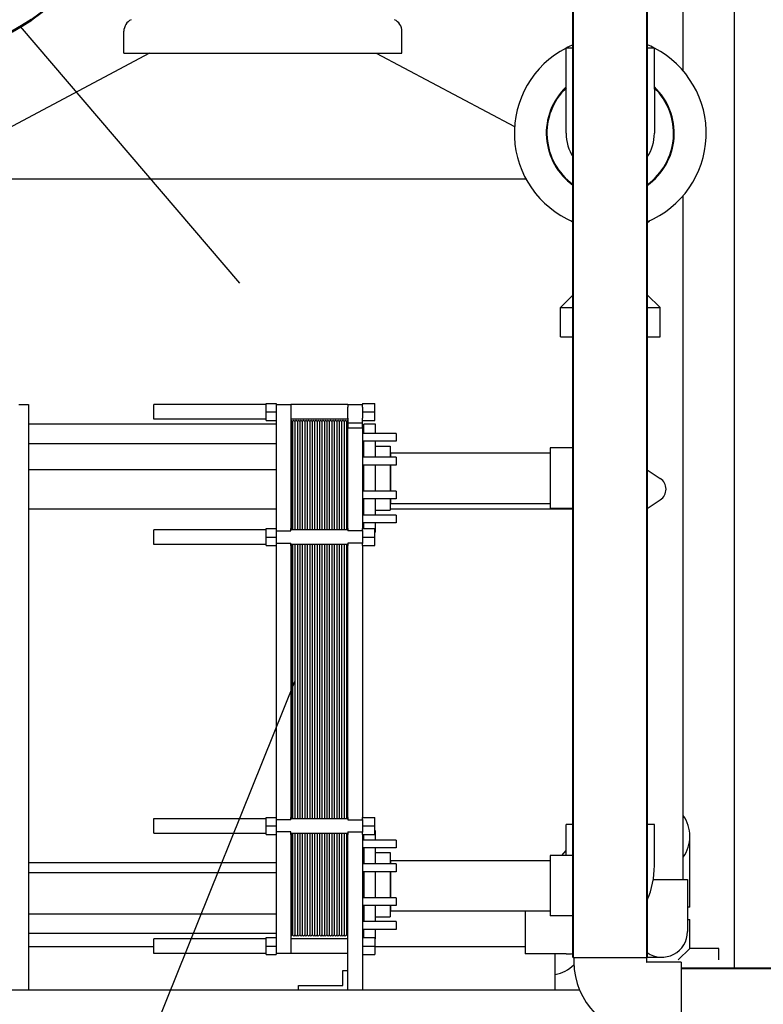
# Model space of a CAD drawing. Extents: x 4114239 to 5838486, y 780458 to 1383318.
# Tile 79 of 231: x 4316962 to 4318066, y 1085017 to 1086480. Entities that reach past the tile are written whole.
import ezdxf

# ---------------------------------------------------------------- set-up
doc = ezdxf.new("R2010")
doc.units = 0
doc.header["$MEASUREMENT"] = 0
doc.layers.add('1', color=7, linetype='Continuous', lineweight=50)

msp = doc.modelspace()

# ---------------------------------------------------------------- linework, layer by layer
at = {"lineweight": 25}
msp.add_line((4318022.917, 1087938.2432), (4318022.917, 1085071.2098), dxfattribs=at)
at = {"linetype": 'Continuous', "lineweight": 40, "extrusion": (0, 1, 0)}
for p, q in [((4317783.8124, 1085086.8646), (4317783.8124, 1087011.6432)), ((4317893.8124, 1085086.8646), (4317893.8124, 1087011.6432)), ((4317943.9124, 1085071.2098), (4323905.917, 1085071.2098))]:
    msp.add_line(p, q, dxfattribs=at)
at = {"linetype": 'Continuous', "extrusion": (0, 1, 0)}
for p, q in [((4317947.1093, 1086404.2478), (4317947.1093, 1086814.6498)), ((4317116.5091, 1086430.5698), (4317116.5091, 1086463.0733)), ((4317529.4293, 1086430.5698), (4317529.4293, 1086463.0733)), ((4317154.5091, 1086430.5698), (4316803.5712, 1086243.923)), ((4317116.5091, 1086430.5698), (4317529.4293, 1086430.5698)), ((4317491.4293, 1086430.5698), (4317696.6494, 1086321.4232)), ((4317783.8124, 1086438.2301), (4317773.3124, 1086438.2301)), ((4317773.3124, 1086377.2301), (4317773.3124, 1086438.2301)), ((4317904.3124, 1086438.2301), (4317893.8124, 1086438.2301)), ((4317904.3124, 1086377.2301), (4317904.3124, 1086438.2301)), ((4317773.3124, 1086311.6301), (4317773.3124, 1086377.2301)), ((4317904.3124, 1086377.2301), (4317904.3124, 1086311.6301)), ((4316803.5712, 1086243.923), (4317713.425, 1086243.923)), ((4317947.1093, 1085202.6054), (4317947.1093, 1086219.0123)), ((4317783.8124, 1086178.3683), (4317780.4692, 1086181.6211)), ((4317893.8124, 1086178.3683), (4317897.1557, 1086181.6211)), ((4317783.8124, 1086071.3412), (4317764.8124, 1086052.8548)), ((4317893.8124, 1086071.3412), (4317912.8124, 1086052.8548)), ((4317764.8124, 1086052.8548), (4317783.8124, 1086052.8548)), ((4317764.8124, 1086008.8548), (4317764.8124, 1086052.8548)), ((4317893.8124, 1086052.8548), (4317912.8124, 1086052.8548)), ((4317912.8124, 1086008.8548), (4317912.8124, 1086052.8548)), ((4317764.8124, 1086008.8548), (4317783.8124, 1086008.8548)), ((4317893.8124, 1086008.8548), (4317912.8124, 1086008.8548)), ((4316960.519, 1085908.4792), (4316975.099, 1085908.4792)), ((4316975.099, 1085908.4792), (4316975.099, 1085038.2432)), ((4317160.994, 1085897.5442), (4317160.994, 1085908.4792)), ((4317327.935, 1085908.4792), (4317160.994, 1085908.4792)), ((4317327.935, 1085897.5442), (4317327.935, 1085910.1709)), ((4317327.935, 1085910.1709), (4317342.515, 1085910.1709)), ((4317342.515, 1085910.1709), (4317342.515, 1085908.4792)), ((4317342.515, 1085908.4792), (4317342.515, 1085724.2725)), ((4317342.515, 1085908.4792), (4317364.385, 1085908.4792)), ((4317364.385, 1085908.4792), (4317364.385, 1085724.2725)), ((4317448.949, 1085908.4792), (4317364.385, 1085908.4792)), ((4317448.949, 1085908.4792), (4317470.819, 1085908.4792)), ((4317448.949, 1085908.4792), (4317448.949, 1085904.8342)), ((4317448.949, 1085888.2164), (4317448.949, 1085904.8342)), ((4317470.819, 1085910.1709), (4317489.044, 1085910.1709)), ((4317470.819, 1085910.1709), (4317470.819, 1085908.4792)), ((4317470.819, 1085904.8342), (4317470.819, 1085908.4792)), ((4317470.819, 1085904.8342), (4317470.819, 1085888.2164)), ((4317489.044, 1085897.5442), (4317489.044, 1085910.1709)), ((4317160.994, 1085886.6092), (4317160.994, 1085897.5442)), ((4317327.935, 1085884.9176), (4317327.935, 1085897.5442)), ((4317327.935, 1085897.5442), (4317342.515, 1085897.5442)), ((4317470.819, 1085897.5442), (4317489.044, 1085897.5442)), ((4317489.044, 1085884.9176), (4317489.044, 1085897.5442)), ((4317342.515, 1085879.3192), (4316975.099, 1085879.3192)), ((4317327.935, 1085886.6092), (4317160.994, 1085886.6092)), ((4317327.935, 1085884.9176), (4317342.515, 1085884.9176)), ((4317448.949, 1085886.6092), (4317364.385, 1085886.6092)), ((4317364.385, 1085881.2726), (4317365.114, 1085881.2726)), ((4317365.114, 1085884.9176), (4317365.114, 1085722.5842)), ((4317366.9365, 1085883.0951), (4317365.114, 1085884.9176)), ((4317368.759, 1085884.9176), (4317366.9365, 1085883.0951)), ((4317366.9365, 1085883.0951), (4317366.9365, 1085722.5842)), ((4317370.5815, 1085883.0951), (4317368.759, 1085884.9176)), ((4317372.404, 1085884.9176), (4317370.5815, 1085883.0951)), ((4317370.5815, 1085883.0951), (4317370.5815, 1085722.5842)), ((4317374.2265, 1085883.0951), (4317372.404, 1085884.9176)), ((4317376.049, 1085884.9176), (4317374.2265, 1085883.0951)), ((4317374.2265, 1085883.0951), (4317374.2265, 1085722.5842)), ((4317377.8715, 1085883.0951), (4317376.049, 1085884.9176)), ((4317379.694, 1085884.9176), (4317377.8715, 1085883.0951)), ((4317377.8715, 1085883.0951), (4317377.8715, 1085722.5842)), ((4317381.5165, 1085883.0951), (4317379.694, 1085884.9176)), ((4317383.339, 1085884.9176), (4317381.5165, 1085883.0951)), ((4317381.5165, 1085883.0951), (4317381.5165, 1085722.5842)), ((4317385.1615, 1085883.0951), (4317383.339, 1085884.9176)), ((4317386.984, 1085884.9176), (4317385.1615, 1085883.0951)), ((4317385.1615, 1085883.0951), (4317385.1615, 1085722.5842)), ((4317388.8065, 1085883.0951), (4317386.984, 1085884.9176)), ((4317390.629, 1085884.9176), (4317388.8065, 1085883.0951)), ((4317388.8065, 1085883.0951), (4317388.8065, 1085722.5842)), ((4317392.4515, 1085883.0951), (4317390.629, 1085884.9176)), ((4317394.274, 1085884.9176), (4317392.4515, 1085883.0951)), ((4317392.4515, 1085883.0951), (4317392.4515, 1085722.5842)), ((4317396.0965, 1085883.0951), (4317394.274, 1085884.9176)), ((4317397.919, 1085884.9176), (4317396.0965, 1085883.0951)), ((4317396.0965, 1085883.0951), (4317396.0965, 1085722.5842)), ((4317399.7415, 1085883.0951), (4317397.919, 1085884.9176)), ((4317401.564, 1085884.9176), (4317399.7415, 1085883.0951)), ((4317399.7415, 1085883.0951), (4317399.7415, 1085722.5842)), ((4317403.3865, 1085883.0951), (4317401.564, 1085884.9176)), ((4317405.209, 1085884.9176), (4317403.3865, 1085883.0951)), ((4317403.3865, 1085883.0951), (4317403.3865, 1085722.5842)), ((4317407.0315, 1085883.0951), (4317405.209, 1085884.9176)), ((4317408.854, 1085884.9176), (4317407.0315, 1085883.0951)), ((4317407.0315, 1085883.0951), (4317407.0315, 1085722.5842)), ((4317410.6765, 1085883.0951), (4317408.854, 1085884.9176)), ((4317412.499, 1085884.9176), (4317410.6765, 1085883.0951)), ((4317410.6765, 1085883.0951), (4317410.6765, 1085722.5842)), ((4317414.3215, 1085883.0951), (4317412.499, 1085884.9176)), ((4317416.144, 1085884.9176), (4317414.3215, 1085883.0951)), ((4317414.3215, 1085883.0951), (4317414.3215, 1085722.5842)), ((4317417.9665, 1085883.0951), (4317416.144, 1085884.9176)), ((4317419.789, 1085884.9176), (4317417.9665, 1085883.0951)), ((4317417.9665, 1085883.0951), (4317417.9665, 1085722.5842)), ((4317421.6115, 1085883.0951), (4317419.789, 1085884.9176)), ((4317423.434, 1085884.9176), (4317421.6115, 1085883.0951)), ((4317421.6115, 1085883.0951), (4317421.6115, 1085722.5842)), ((4317425.2565, 1085883.0951), (4317423.434, 1085884.9176)), ((4317427.079, 1085884.9176), (4317425.2565, 1085883.0951)), ((4317425.2565, 1085883.0951), (4317425.2565, 1085722.5842)), ((4317428.9015, 1085883.0951), (4317427.079, 1085884.9176)), ((4317430.724, 1085884.9176), (4317428.9015, 1085883.0951)), ((4317428.9015, 1085883.0951), (4317428.9015, 1085722.5842)), ((4317432.5465, 1085883.0951), (4317430.724, 1085884.9176)), ((4317434.369, 1085884.9176), (4317432.5465, 1085883.0951)), ((4317432.5465, 1085883.0951), (4317432.5465, 1085722.5842)), ((4317436.1915, 1085883.0951), (4317434.369, 1085884.9176)), ((4317438.014, 1085884.9176), (4317436.1915, 1085883.0951)), ((4317436.1915, 1085883.0951), (4317436.1915, 1085722.5842)), ((4317439.8365, 1085883.0951), (4317438.014, 1085884.9176)), ((4317441.659, 1085884.9176), (4317439.8365, 1085883.0951)), ((4317439.8365, 1085883.0951), (4317439.8365, 1085722.5842)), ((4317443.4815, 1085883.0951), (4317441.659, 1085884.9176)), ((4317445.304, 1085884.9176), (4317443.4815, 1085883.0951)), ((4317443.4815, 1085883.0951), (4317443.4815, 1085722.5842)), ((4317447.1265, 1085883.0951), (4317445.304, 1085884.9176)), ((4317448.949, 1085884.9176), (4317447.1265, 1085883.0951)), ((4317447.1265, 1085883.0951), (4317447.1265, 1085722.5842)), ((4317448.949, 1085888.2164), (4317448.949, 1085880.9334)), ((4317448.949, 1085880.9334), (4317448.949, 1085873.6434)), ((4317470.819, 1085880.9334), (4317448.949, 1085880.9334)), ((4317470.819, 1085880.9334), (4317470.819, 1085888.2164)), ((4317470.819, 1085884.9176), (4317489.044, 1085884.9176)), ((4317470.819, 1085873.6434), (4317470.819, 1085880.9334)), ((4317472.6415, 1085865.577), (4317472.6415, 1085879.3192)), ((4317490.1375, 1085879.3192), (4317472.6415, 1085879.3192)), ((4317490.1375, 1085865.577), (4317490.1375, 1085879.3192)), ((4317448.949, 1085873.6434), (4317470.819, 1085873.6434)), ((4317448.949, 1085724.2759), (4317448.949, 1085873.6434)), ((4317470.819, 1085873.6434), (4317470.819, 1085724.2759)), ((4317521.12, 1085865.577), (4317470.819, 1085865.577)), ((4317521.12, 1085865.577), (4317521.12, 1085859.745)), ((4317521.12, 1085859.745), (4317521.12, 1085853.913)), ((4317342.515, 1085850.1592), (4316975.099, 1085850.1592)), ((4317521.12, 1085853.913), (4317470.819, 1085853.913)), ((4317472.6415, 1085830.0691), (4317472.6415, 1085853.913)), ((4317490.1375, 1085830.0691), (4317490.1375, 1085853.913)), ((4317490.1375, 1085846.8787), (4317512.0075, 1085846.8787)), ((4317512.0075, 1085846.8787), (4317512.0075, 1085830.0691)), ((4317521.12, 1085830.0691), (4317470.819, 1085830.0691)), ((4317512.5985, 1085836.6292), (4317512.5985, 1085830.0691)), ((4317512.5985, 1085836.6292), (4317749.7124, 1085836.6292)), ((4317521.12, 1085830.0691), (4317521.12, 1085824.2371)), ((4317749.7124, 1085844.1292), (4317749.7124, 1085754.1292)), ((4317783.8124, 1085844.1292), (4317749.7124, 1085844.1292)), ((4317521.12, 1085818.4051), (4317470.819, 1085818.4051)), ((4317472.6415, 1085779.8534), (4317472.6415, 1085818.4051)), ((4317490.1375, 1085779.8534), (4317490.1375, 1085818.4051)), ((4317512.0075, 1085818.4051), (4317512.0075, 1085779.8534)), ((4317512.5985, 1085818.4051), (4317512.5985, 1085799.1292)), ((4317521.12, 1085824.2371), (4317521.12, 1085818.4051)), ((4316975.099, 1085812.1286), (4317342.515, 1085812.1286)), ((4317512.0075, 1085812.1286), (4317512.5985, 1085812.1286)), ((4317893.8124, 1085811.567), (4317913.1574, 1085798.683)), ((4317512.5985, 1085799.1292), (4317512.5985, 1085779.8534)), ((4317521.12, 1085779.8534), (4317470.819, 1085779.8534)), ((4317521.12, 1085779.8534), (4317521.12, 1085774.0214)), ((4317521.12, 1085774.0214), (4317521.12, 1085768.1894)), ((4317521.12, 1085768.1894), (4317470.819, 1085768.1894)), ((4317472.6415, 1085744.3455), (4317472.6415, 1085768.1894)), ((4317490.1375, 1085744.3455), (4317490.1375, 1085768.1894)), ((4317512.0075, 1085768.1894), (4317512.0075, 1085751.3797)), ((4317512.5985, 1085768.1894), (4317512.5985, 1085761.6292)), ((4317512.5985, 1085761.6292), (4317749.7124, 1085761.6292)), ((4317893.8124, 1085754.1715), (4317913.1574, 1085767.0555)), ((4316975.099, 1085753.6099), (4317342.515, 1085753.6099)), ((4317521.12, 1085744.3455), (4317470.819, 1085744.3455)), ((4317490.1375, 1085751.3797), (4317512.0075, 1085751.3797)), ((4317512.0075, 1085753.6099), (4317783.8124, 1085753.6099)), ((4317521.12, 1085744.3455), (4317521.12, 1085738.5135)), ((4317783.8124, 1085754.1292), (4317749.7124, 1085754.1292)), ((4317521.12, 1085732.6815), (4317470.819, 1085732.6815)), ((4317472.6415, 1085724.2759), (4317472.6415, 1085732.6815)), ((4317490.1375, 1085718.9392), (4317490.1375, 1085732.6815)), ((4317521.12, 1085738.5135), (4317521.12, 1085732.6815)), ((4317160.994, 1085711.6492), (4317160.994, 1085722.5842)), ((4317327.935, 1085722.5842), (4317160.994, 1085722.5842)), ((4317327.935, 1085711.6492), (4317327.935, 1085724.2759)), ((4317327.935, 1085724.2759), (4317342.515, 1085724.2759)), ((4317342.515, 1085724.2725), (4317342.515, 1085721.1192)), ((4317342.515, 1085721.1192), (4317342.515, 1085711.6492)), ((4317342.515, 1085720.6309), (4317364.385, 1085720.6309)), ((4317364.385, 1085720.6309), (4317364.385, 1085724.2725)), ((4317448.949, 1085722.5842), (4317364.385, 1085722.5842)), ((4317448.949, 1085724.2759), (4317448.949, 1085720.6309)), ((4317470.819, 1085720.6309), (4317448.949, 1085720.6309)), ((4317470.819, 1085724.2759), (4317489.044, 1085724.2759)), ((4317470.819, 1085721.1192), (4317470.819, 1085724.2759)), ((4317470.819, 1085721.1192), (4317470.819, 1085711.6492)), ((4317489.044, 1085711.6492), (4317489.044, 1085724.2759)), ((4317490.1375, 1085718.9392), (4317489.044, 1085718.9392)), ((4317160.994, 1085700.7142), (4317160.994, 1085711.6492)), ((4317327.935, 1085700.7142), (4317160.994, 1085700.7142)), ((4317327.935, 1085699.0226), (4317327.935, 1085711.6492)), ((4317327.935, 1085711.6492), (4317342.515, 1085711.6492)), ((4317327.935, 1085699.0226), (4317342.515, 1085699.0226)), ((4317342.515, 1085711.6492), (4317342.515, 1085702.1792)), ((4317342.515, 1085702.6676), (4317364.385, 1085702.6676)), ((4317342.515, 1085702.1792), (4317342.515, 1085699.0259)), ((4317342.515, 1085699.0259), (4317342.515, 1085295.0815)), ((4317364.385, 1085699.0259), (4317364.385, 1085702.6676)), ((4317448.949, 1085700.7142), (4317364.385, 1085700.7142)), ((4317364.385, 1085699.0259), (4317364.385, 1085295.0815)), ((4317365.114, 1085700.7142), (4317365.114, 1085293.3932)), ((4317366.9365, 1085700.7142), (4317366.9365, 1085293.3932)), ((4317370.5815, 1085700.7142), (4317370.5815, 1085293.3932)), ((4317374.2265, 1085700.7142), (4317374.2265, 1085293.3932)), ((4317377.8715, 1085700.7142), (4317377.8715, 1085293.3932)), ((4317381.5165, 1085700.7142), (4317381.5165, 1085293.3932)), ((4317385.1615, 1085700.7142), (4317385.1615, 1085293.3932)), ((4317388.8065, 1085700.7142), (4317388.8065, 1085293.3932)), ((4317392.4515, 1085700.7142), (4317392.4515, 1085293.3932)), ((4317396.0965, 1085700.7142), (4317396.0965, 1085293.3932)), ((4317399.7415, 1085700.7142), (4317399.7415, 1085293.3932)), ((4317403.3865, 1085700.7142), (4317403.3865, 1085293.3932)), ((4317407.0315, 1085700.7142), (4317407.0315, 1085293.3932)), ((4317410.6765, 1085700.7142), (4317410.6765, 1085293.3932)), ((4317414.3215, 1085700.7142), (4317414.3215, 1085293.3932)), ((4317417.9665, 1085700.7142), (4317417.9665, 1085293.3932)), ((4317421.6115, 1085700.7142), (4317421.6115, 1085293.3932)), ((4317425.2565, 1085700.7142), (4317425.2565, 1085293.3932)), ((4317428.9015, 1085700.7142), (4317428.9015, 1085293.3932)), ((4317432.5465, 1085700.7142), (4317432.5465, 1085293.3932)), ((4317436.1915, 1085700.7142), (4317436.1915, 1085293.3932)), ((4317439.8365, 1085700.7142), (4317439.8365, 1085293.3932)), ((4317443.4815, 1085700.7142), (4317443.4815, 1085293.3932)), ((4317447.1265, 1085700.7142), (4317447.1265, 1085293.3932)), ((4317448.949, 1085702.6676), (4317448.949, 1085699.0226)), ((4317470.819, 1085702.6676), (4317448.949, 1085702.6676)), ((4317448.949, 1085295.0849), (4317448.949, 1085699.0226)), ((4317470.819, 1085711.6492), (4317489.044, 1085711.6492)), ((4317470.819, 1085711.6492), (4317470.819, 1085702.1792)), ((4317470.819, 1085699.0226), (4317470.819, 1085702.1792)), ((4317470.819, 1085699.0226), (4317470.819, 1085295.0849)), ((4317470.819, 1085699.0226), (4317489.044, 1085699.0226)), ((4317489.044, 1085699.0226), (4317489.044, 1085711.6492)), ((4317160.994, 1085282.4582), (4317160.994, 1085293.3932)), ((4317160.994, 1085293.3932), (4317327.935, 1085293.3932)), ((4317327.935, 1085282.4582), (4317327.935, 1085295.0849)), ((4317327.935, 1085295.0849), (4317342.515, 1085295.0849)), ((4317342.515, 1085295.0815), (4317342.515, 1085291.9282)), ((4317342.515, 1085291.9282), (4317342.515, 1085282.4582)), ((4317364.385, 1085291.4399), (4317342.515, 1085291.4399)), ((4317364.385, 1085291.4399), (4317364.385, 1085295.0815)), ((4317364.385, 1085293.3932), (4317448.949, 1085293.3932)), ((4317448.949, 1085295.0849), (4317448.949, 1085291.4399)), ((4317448.949, 1085291.4399), (4317470.819, 1085291.4399)), ((4317470.819, 1085291.9282), (4317470.819, 1085295.0849)), ((4317470.819, 1085295.0849), (4317489.044, 1085295.0849)), ((4317470.819, 1085291.9282), (4317470.819, 1085282.4582)), ((4317489.044, 1085282.4582), (4317489.044, 1085295.0849)), ((4317160.994, 1085271.5232), (4317160.994, 1085282.4582)), ((4317327.935, 1085269.8316), (4317327.935, 1085282.4582)), ((4317327.935, 1085282.4582), (4317342.515, 1085282.4582)), ((4317342.515, 1085282.4582), (4317342.515, 1085272.9882)), ((4317470.819, 1085282.4582), (4317489.044, 1085282.4582)), ((4317470.819, 1085282.4582), (4317470.819, 1085272.9882)), ((4317489.044, 1085269.8316), (4317489.044, 1085282.4582)), ((4317490.1375, 1085275.1682), (4317489.044, 1085275.1682)), ((4317490.1375, 1085261.426), (4317490.1375, 1085275.1682)), ((4317783.8124, 1085284.4449), (4317773.3124, 1085284.4449)), ((4317773.3124, 1085238.7154), (4317773.3124, 1085284.4449)), ((4317904.3124, 1085284.4449), (4317893.8124, 1085284.4449)), ((4317904.3124, 1085223.4449), (4317904.3124, 1085284.4449)), ((4317160.994, 1085271.5232), (4317327.935, 1085271.5232)), ((4317327.935, 1085269.8316), (4317342.515, 1085269.8316)), ((4317364.385, 1085273.4766), (4317342.515, 1085273.4766)), ((4317342.515, 1085272.9882), (4317342.515, 1085269.8349)), ((4317342.515, 1085269.8349), (4317342.515, 1085093.193)), ((4317364.385, 1085269.8349), (4317364.385, 1085273.4766)), ((4317364.385, 1085271.5232), (4317448.949, 1085271.5232)), ((4317364.385, 1085269.8349), (4317364.385, 1085093.193)), ((4317365.114, 1085271.5232), (4317365.114, 1085118.616)), ((4317366.9365, 1085271.5232), (4317366.9365, 1085120.4385)), ((4317370.5815, 1085271.5232), (4317370.5815, 1085120.4385)), ((4317374.2265, 1085271.5232), (4317374.2265, 1085120.4385)), ((4317377.8715, 1085271.5232), (4317377.8715, 1085120.4385)), ((4317381.5165, 1085271.5232), (4317381.5165, 1085120.4385)), ((4317385.1615, 1085271.5232), (4317385.1615, 1085120.4385)), ((4317388.8065, 1085271.5232), (4317388.8065, 1085120.4385)), ((4317392.4515, 1085271.5232), (4317392.4515, 1085120.4385)), ((4317396.0965, 1085271.5232), (4317396.0965, 1085120.4385)), ((4317399.7415, 1085271.5232), (4317399.7415, 1085120.4385)), ((4317403.3865, 1085271.5232), (4317403.3865, 1085120.4385)), ((4317407.0315, 1085271.5232), (4317407.0315, 1085120.4385)), ((4317410.6765, 1085271.5232), (4317410.6765, 1085120.4385)), ((4317414.3215, 1085271.5232), (4317414.3215, 1085120.4385)), ((4317417.9665, 1085271.5232), (4317417.9665, 1085120.4385)), ((4317421.6115, 1085271.5232), (4317421.6115, 1085120.4385)), ((4317425.2565, 1085271.5232), (4317425.2565, 1085120.4385)), ((4317428.9015, 1085271.5232), (4317428.9015, 1085120.4385)), ((4317432.5465, 1085271.5232), (4317432.5465, 1085120.4385)), ((4317436.1915, 1085271.5232), (4317436.1915, 1085120.4385)), ((4317439.8365, 1085271.5232), (4317439.8365, 1085120.4385)), ((4317443.4815, 1085271.5232), (4317443.4815, 1085120.4385)), ((4317447.1265, 1085271.5232), (4317447.1265, 1085120.4385)), ((4317448.949, 1085273.4766), (4317448.949, 1085269.8316)), ((4317448.949, 1085273.4766), (4317470.819, 1085273.4766)), ((4317448.949, 1085038.2432), (4317448.949, 1085269.8316)), ((4317470.819, 1085269.8316), (4317470.819, 1085272.9882)), ((4317470.819, 1085269.8316), (4317470.819, 1085038.2432)), ((4317470.819, 1085269.8316), (4317489.044, 1085269.8316)), ((4317521.12, 1085261.426), (4317470.819, 1085261.426)), ((4317472.6415, 1085261.426), (4317472.6415, 1085269.8316)), ((4317521.12, 1085261.426), (4317521.12, 1085255.594)), ((4317956.9148, 1085212.8281), (4317956.9148, 1085266.9281)), ((4317521.12, 1085249.762), (4317470.819, 1085249.762)), ((4317472.6415, 1085249.762), (4317472.6415, 1085225.9181)), ((4317490.1375, 1085225.9181), (4317490.1375, 1085249.762)), ((4317521.12, 1085255.594), (4317521.12, 1085249.762)), ((4317766.6649, 1085238.7154), (4317773.3124, 1085245.9229)), ((4317490.1375, 1085242.7277), (4317512.0075, 1085242.7277)), ((4317512.0075, 1085242.7277), (4317512.0075, 1085225.9181)), ((4317512.5985, 1085231.2154), (4317512.5985, 1085225.9181)), ((4317512.5985, 1085231.2154), (4317749.7124, 1085231.2154)), ((4317749.7124, 1085238.7154), (4317749.7124, 1085193.7154)), ((4317783.8124, 1085238.7154), (4317749.7124, 1085238.7154)), ((4316975.099, 1085228.2432), (4317342.515, 1085228.2432)), ((4317521.12, 1085225.9181), (4317470.819, 1085225.9181)), ((4317512.0075, 1085228.2432), (4317512.5985, 1085228.2432)), ((4317521.12, 1085225.9181), (4317521.12, 1085220.0861)), ((4317521.12, 1085220.0861), (4317521.12, 1085214.2541)), ((4317342.515, 1085212.8449), (4316975.099, 1085212.8449)), ((4317521.12, 1085214.2541), (4317470.819, 1085214.2541)), ((4317472.6415, 1085214.2541), (4317472.6415, 1085175.7024)), ((4317490.1375, 1085175.7024), (4317490.1375, 1085214.2541)), ((4317512.0075, 1085214.2541), (4317512.0075, 1085175.7024)), ((4317512.5985, 1085212.8449), (4317512.0075, 1085212.8449)), ((4317512.5985, 1085214.2541), (4317512.5985, 1085193.7154)), ((4317902.6455, 1085202.6054), (4317953.6093, 1085202.6054)), ((4317953.6093, 1085202.6054), (4317953.6093, 1085164.6054)), ((4317956.9148, 1085161.8281), (4317956.9148, 1085212.8281)), ((4317512.5985, 1085193.7154), (4317512.5985, 1085175.7024)), ((4317749.7124, 1085193.7154), (4317749.7124, 1085148.7154)), ((4317521.12, 1085175.7024), (4317470.819, 1085175.7024)), ((4317521.12, 1085175.7024), (4317521.12, 1085169.8704)), ((4317521.12, 1085164.0384), (4317470.819, 1085164.0384)), ((4317472.6415, 1085164.0384), (4317472.6415, 1085140.1945)), ((4317490.1375, 1085140.1945), (4317490.1375, 1085164.0384)), ((4317512.0075, 1085164.0384), (4317512.0075, 1085147.2287)), ((4317512.5985, 1085164.0384), (4317512.5985, 1085156.2154)), ((4317521.12, 1085169.8704), (4317521.12, 1085164.0384)), ((4317953.6093, 1085164.6054), (4317953.6093, 1085125.4054)), ((4317956.9148, 1085161.8281), (4317953.6093, 1085161.8281)), ((4317342.515, 1085151.513), (4316975.099, 1085151.513)), ((4317490.1375, 1085147.2287), (4317512.0075, 1085147.2287)), ((4317512.5985, 1085156.2154), (4317749.7124, 1085156.2154)), ((4317712.2124, 1085156.2154), (4317712.2124, 1085092.3449)), ((4317783.8124, 1085148.7154), (4317749.7124, 1085148.7154)), ((4317953.6093, 1085143.2816), (4317956.9148, 1085143.2816)), ((4317956.9148, 1085100.2816), (4317956.9148, 1085143.2816)), ((4317521.12, 1085140.1945), (4317470.819, 1085140.1945)), ((4317521.12, 1085128.5305), (4317470.819, 1085128.5305)), ((4317472.6415, 1085116.4799), (4317472.6415, 1085128.5305)), ((4317490.1375, 1085114.7882), (4317490.1375, 1085128.5305)), ((4317521.12, 1085140.1945), (4317521.12, 1085134.3625)), ((4317521.12, 1085134.3625), (4317521.12, 1085128.5305)), ((4317342.515, 1085122.353), (4316975.099, 1085122.353)), ((4317160.994, 1085103.8532), (4317160.994, 1085114.7882)), ((4317327.935, 1085114.7882), (4317160.994, 1085114.7882)), ((4317327.935, 1085103.8532), (4317327.935, 1085116.4799)), ((4317327.935, 1085116.4799), (4317342.515, 1085116.4799)), ((4317364.385, 1085122.261), (4317365.114, 1085122.261)), ((4317448.949, 1085114.7882), (4317364.385, 1085114.7882)), ((4317366.9365, 1085120.4385), (4317365.114, 1085118.616)), ((4317368.759, 1085118.616), (4317366.9365, 1085120.4385)), ((4317370.5815, 1085120.4385), (4317368.759, 1085118.616)), ((4317372.404, 1085118.616), (4317370.5815, 1085120.4385)), ((4317374.2265, 1085120.4385), (4317372.404, 1085118.616)), ((4317376.049, 1085118.616), (4317374.2265, 1085120.4385)), ((4317377.8715, 1085120.4385), (4317376.049, 1085118.616)), ((4317379.694, 1085118.616), (4317377.8715, 1085120.4385)), ((4317381.5165, 1085120.4385), (4317379.694, 1085118.616)), ((4317383.339, 1085118.616), (4317381.5165, 1085120.4385)), ((4317385.1615, 1085120.4385), (4317383.339, 1085118.616)), ((4317386.984, 1085118.616), (4317385.1615, 1085120.4385)), ((4317388.8065, 1085120.4385), (4317386.984, 1085118.616)), ((4317390.629, 1085118.616), (4317388.8065, 1085120.4385)), ((4317392.4515, 1085120.4385), (4317390.629, 1085118.616)), ((4317394.274, 1085118.616), (4317392.4515, 1085120.4385)), ((4317396.0965, 1085120.4385), (4317394.274, 1085118.616)), ((4317397.919, 1085118.616), (4317396.0965, 1085120.4385)), ((4317399.7415, 1085120.4385), (4317397.919, 1085118.616)), ((4317401.564, 1085118.616), (4317399.7415, 1085120.4385)), ((4317403.3865, 1085120.4385), (4317401.564, 1085118.616)), ((4317405.209, 1085118.616), (4317403.3865, 1085120.4385)), ((4317407.0315, 1085120.4385), (4317405.209, 1085118.616)), ((4317408.854, 1085118.616), (4317407.0315, 1085120.4385)), ((4317410.6765, 1085120.4385), (4317408.854, 1085118.616)), ((4317412.499, 1085118.616), (4317410.6765, 1085120.4385)), ((4317414.3215, 1085120.4385), (4317412.499, 1085118.616)), ((4317416.144, 1085118.616), (4317414.3215, 1085120.4385)), ((4317417.9665, 1085120.4385), (4317416.144, 1085118.616)), ((4317419.789, 1085118.616), (4317417.9665, 1085120.4385)), ((4317421.6115, 1085120.4385), (4317419.789, 1085118.616)), ((4317423.434, 1085118.616), (4317421.6115, 1085120.4385)), ((4317425.2565, 1085120.4385), (4317423.434, 1085118.616)), ((4317427.079, 1085118.616), (4317425.2565, 1085120.4385)), ((4317428.9015, 1085120.4385), (4317427.079, 1085118.616)), ((4317430.724, 1085118.616), (4317428.9015, 1085120.4385)), ((4317432.5465, 1085120.4385), (4317430.724, 1085118.616)), ((4317434.369, 1085118.616), (4317432.5465, 1085120.4385)), ((4317436.1915, 1085120.4385), (4317434.369, 1085118.616)), ((4317438.014, 1085118.616), (4317436.1915, 1085120.4385)), ((4317439.8365, 1085120.4385), (4317438.014, 1085118.616)), ((4317441.659, 1085118.616), (4317439.8365, 1085120.4385)), ((4317443.4815, 1085120.4385), (4317441.659, 1085118.616)), ((4317445.304, 1085118.616), (4317443.4815, 1085120.4385)), ((4317447.1265, 1085120.4385), (4317445.304, 1085118.616)), ((4317448.949, 1085118.616), (4317447.1265, 1085120.4385)), ((4317470.819, 1085116.4799), (4317489.044, 1085116.4799)), ((4317489.044, 1085116.4799), (4317489.044, 1085103.8532)), ((4317490.1375, 1085114.7882), (4317489.044, 1085114.7882)), ((4317160.994, 1085102.8449), (4316975.099, 1085102.8449)), ((4317160.994, 1085092.9182), (4317160.994, 1085103.8532)), ((4317327.935, 1085091.2266), (4317327.935, 1085103.8532)), ((4317327.935, 1085103.8532), (4317342.515, 1085103.8532)), ((4317470.819, 1085103.8532), (4317489.044, 1085103.8532)), ((4317489.044, 1085103.8532), (4317489.044, 1085091.2266)), ((4317712.2124, 1085102.8449), (4317489.044, 1085102.8449)), ((4317939.8764, 1085083.2432), (4317956.9148, 1085100.2816)), ((4317999.9148, 1085100.2816), (4317956.9148, 1085100.2816)), ((4317999.9148, 1085083.2432), (4317999.9148, 1085100.2816)), ((4317327.935, 1085092.9182), (4317160.994, 1085092.9182)), ((4317327.935, 1085091.2266), (4317342.515, 1085091.2266)), ((4317342.515, 1085093.193), (4317364.385, 1085093.193)), ((4317342.515, 1085093.193), (4317342.515, 1085091.2266)), ((4317448.949, 1085092.9182), (4317342.515, 1085092.9182)), ((4317470.819, 1085091.2266), (4317489.044, 1085091.2266)), ((4317773.2124, 1085092.3449), (4317712.2124, 1085092.3449)), ((4317757.0063, 1085038.2432), (4317757.0063, 1085092.3449)), ((4317783.8124, 1085086.8646), (4317893.8124, 1085086.8646)), ((4317784.8124, 1085086.8646), (4317784.8124, 1085080.3098)), ((4317892.8124, 1085086.8646), (4317892.8124, 1085080.3098)), ((4317893.8124, 1085087.4054), (4317915.6093, 1085087.4054)), ((4317943.9124, 1085080.2098), (4317892.9124, 1085080.2098)), ((4317943.9124, 1085080.2098), (4317943.9124, 1085026.2098)), ((4317441.659, 1085045.5332), (4317441.659, 1085067.4032)), ((4317441.659, 1085067.4032), (4317448.949, 1085067.4032)), ((4317376.049, 1085045.5332), (4317441.659, 1085045.5332)), ((4317376.049, 1085038.2432), (4317376.049, 1085045.5332)), ((4317793.3333, 1085038.2432), (4316622.917, 1085038.2432)), ((4317943.9124, 1085026.2098), (4317943.9124, 1084972.2098))]:
    msp.add_line(p, q, dxfattribs=at)
for p, q in [((4317288.7964, 1086088.9781), (4316963.1753, 1086470.1829)), ((4317054.1455, 1084710.717), (4317370.5815, 1085497.0537))]:
    msp.add_line(p, q)
at = {"linetype": 'Continuous'}
for centre, radius, start, end in [((4317135.5091, 1086463.0733), 19, 115, 180), ((4317510.4293, 1086463.0733), 19, 0, 65), ((4317838.8124, 1086311.6301), 142.5, 117.3644684, 247.2963438), ((4317838.8124, 1086311.6301), 142.5, 112.7036562, 117.3244972), ((4317838.8124, 1086311.6301), 142.5, 62.6755028, 67.2963438), ((4317838.8124, 1086311.6301), 142.5, 292.7036562, 62.6355316), ((4317838.8124, 1086311.6301), 95, 133.5884609, 234.6234598), ((4317838.8124, 1086311.6301), 94, 134.1715078, 234.1894941), ((4317838.8124, 1086311.6301), 95, 305.3765402, 46.4115391), ((4317838.8124, 1086311.6301), 94, 305.8105059, 45.8284922), ((4317838.8124, 1086311.6301), 65.5, 180, 212.8921099), ((4317838.8124, 1086311.6301), 65.5, 327.1078901, 0), ((4317902.6253, 1085782.8693), 19, 303.6640868, 56.3359132), ((4317902.9148, 1085266.9281), 54, 0, 35.0733045), ((4317902.9148, 1085266.9281), 54, 324.9266955, 0), ((4317773.2124, 1085223.4449), 131.1, 336.9127042, 0), ((4317915.6093, 1085125.4054), 38, 234.9982446, 360), ((4317773.2124, 1085223.4449), 131.1, 270, 274.6376731), ((4317746.6316, 1085115.5575), 55, 280.872902, 314.0849646), ((4317892.9124, 1085080.3098), 108.1, 180, 270), ((4317892.9124, 1085080.3098), 0.1, 180, 270)]:
    msp.add_arc(centre, radius, start, end, dxfattribs=at)
at = {"layer": '1'}
msp.add_circle((4316784.6938, 1086768.6812), 347.7886, dxfattribs=at)

doc.saveas('drawing.dxf')
